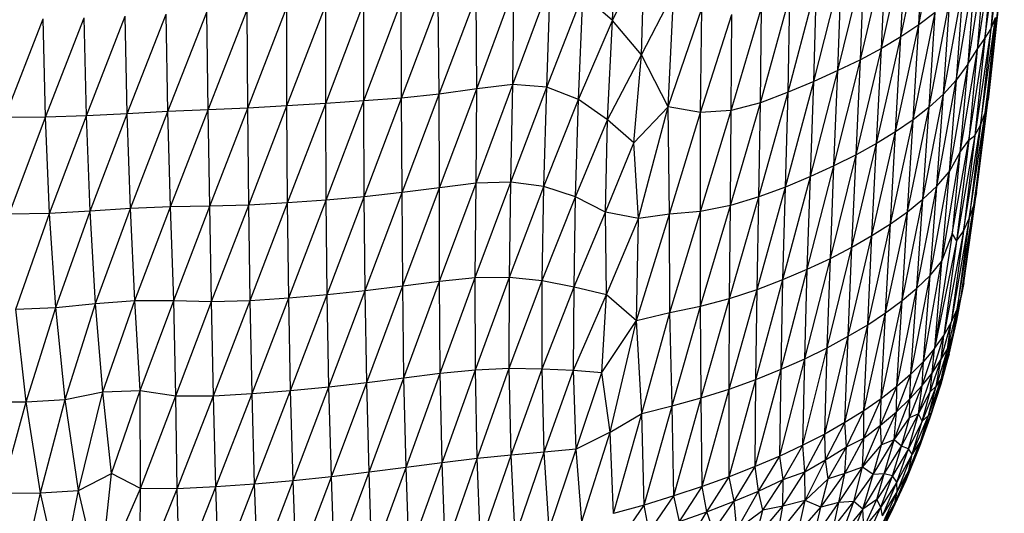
# Paper-space layout '_Dimétrica' of a CAD drawing. Header units: millimetres. Extents: x -212 to 188, y -228 to 468.
# Tile 11 of 24: x -14 to 93, y -153 to -99. Entities that reach past the tile are written whole.
import ezdxf

# ---------------------------------------------------------------- set-up
doc = ezdxf.new("R2010")
doc.units = ezdxf.units.MM

psp = doc.layouts.new('_Dimétrica')

# ---------------------------------------------------------------- linework, layer by layer
at = {"color": 7, "linetype": 'Continuous', "lineweight": 25}
for p, q in [((50.62, -99.39), (51.22, -87.03)), ((84.12, -99.84), (86.53, -87.79)), ((82.17, -101.16), (84.71, -89.15)), ((84.12, -99.84), (84.71, -89.15)), ((93.48, -88.42), (91.99, -100.31)), ((91.35, -101.34), (92.95, -89.68)), ((92.95, -89.68), (91.99, -100.31)), ((80.04, -102.44), (82.71, -90.49)), ((82.17, -101.16), (82.71, -90.49)), ((92.24, -90.96), (90.52, -102.54)), ((92.24, -90.96), (91.35, -101.34)), ((50.62, -99.39), (54.13, -92.22)), ((53.81, -103.12), (54.13, -92.22)), ((77.74, -103.67), (80.52, -91.79)), ((80.04, -102.44), (80.52, -91.79)), ((91.34, -92.4), (89.47, -104.15)), ((91.34, -92.4), (90.52, -102.54)), ((75.28, -104.86), (78.17, -93.01)), ((77.74, -103.67), (78.17, -93.01)), ((72.64, -106.04), (75.65, -94.2)), ((75.28, -104.86), (75.65, -94.2)), ((88.22, -105.91), (90.24, -94)), ((90.24, -94), (89.47, -104.15)), ((35.77, -106.84), (39.86, -95.8)), ((39.74, -106.38), (43.81, -95.39)), ((39.74, -106.38), (39.86, -95.8)), ((43.46, -106.68), (43.81, -95.39)), ((69.83, -107.23), (72.94, -95.41)), ((72.64, -106.04), (72.94, -95.41)), ((86.82, -107.45), (88.97, -95.6)), ((88.97, -95.6), (88.22, -105.91)), ((31.67, -107.45), (35.71, -96.73)), ((35.77, -106.84), (35.71, -96.73)), ((43.46, -106.68), (47.39, -96.57)), ((46.89, -108.03), (47.39, -96.57)), ((50.62, -99.39), (47.39, -96.57)), ((53.81, -103.12), (57.31, -96.32)), ((56.72, -108.81), (57.31, -96.32)), ((66.81, -108.37), (70.03, -96.74)), ((69.83, -107.23), (70.03, -96.74)), ((91.7, -108.06), (93.01, -96.26)), ((10.74, -108.96), (15, -97.93)), ((15.02, -108.72), (15, -97.93)), ((15.02, -108.72), (19.26, -97.65)), ((19.26, -108.45), (23.43, -97.44)), ((19.26, -108.45), (19.26, -97.65)), ((23.43, -108.18), (27.51, -97.34)), ((23.43, -108.18), (23.43, -97.44)), ((27.55, -107.89), (27.51, -97.34)), ((27.55, -107.89), (31.56, -97.28)), ((31.67, -107.45), (31.56, -97.28)), ((63.6, -109.24), (66.91, -97.98)), ((66.81, -108.37), (66.91, -97.98)), ((85.25, -108.87), (87.52, -97.08)), ((86.82, -107.45), (87.52, -97.08)), ((91.38, -109.48), (92.84, -97.68)), ((92.84, -97.68), (91.7, -108.06)), ((-6.91, -109.8), (-2.66, -98.91)), ((-2.45, -109.58), (-2.66, -98.91)), ((-2.45, -109.58), (1.82, -98.7)), ((1.99, -109.35), (1.82, -98.7)), ((1.99, -109.35), (6.26, -98.46)), ((6.39, -109.15), (6.26, -98.46)), ((6.39, -109.15), (10.66, -98.2)), ((10.74, -108.96), (10.66, -98.2)), ((56.72, -108.81), (60.4, -98.07)), ((60.24, -109.46), (60.4, -98.07)), ((60.24, -109.46), (63.66, -98.71)), ((63.6, -109.24), (63.66, -98.71)), ((83.5, -110.24), (85.91, -98.49)), ((85.91, -98.49), (84.12, -99.84)), ((85.25, -108.87), (85.91, -98.49)), ((90.89, -110.83), (92.5, -99.06)), ((92.5, -99.06), (91.38, -109.48)), ((91.99, -100.31), (92.5, -99.06)), ((-15.85, -110), (-11.66, -99.18)), ((-11.38, -109.95), (-11.66, -99.18)), ((-11.38, -109.95), (-7.16, -99.08)), ((-6.91, -109.8), (-7.16, -99.08)), ((46.89, -108.03), (50.62, -99.39)), ((50.07, -110.24), (50.62, -99.39)), ((53.81, -103.12), (50.62, -99.39)), ((81.58, -111.56), (84.12, -99.84)), ((84.12, -99.84), (82.17, -101.16)), ((83.5, -110.24), (84.12, -99.84)), ((79.5, -112.84), (82.17, -101.16)), ((82.17, -101.16), (80.04, -102.44)), ((81.58, -111.56), (82.17, -101.16)), ((91.99, -100.31), (90.26, -111.96)), ((91.99, -100.31), (90.89, -110.83)), ((91.35, -101.34), (91.99, -100.31)), ((89.58, -112.48), (91.35, -101.34)), ((91.35, -101.34), (90.26, -111.96)), ((90.52, -102.54), (91.35, -101.34)), ((50.07, -110.24), (53.81, -103.12)), ((52.95, -112.75), (53.81, -103.12)), ((56.72, -108.81), (53.81, -103.12)), ((77.26, -114.09), (80.04, -102.44)), ((80.04, -102.44), (77.74, -103.67)), ((79.5, -112.84), (80.04, -102.44)), ((90.52, -102.54), (88.63, -113.82)), ((89.47, -104.15), (90.52, -102.54)), ((90.52, -102.54), (89.58, -112.48)), ((74.85, -115.29), (77.74, -103.67)), ((77.74, -103.67), (75.28, -104.86)), ((77.26, -114.09), (77.74, -103.67)), ((89.47, -104.15), (87.43, -115.92)), ((89.47, -104.15), (88.22, -105.91)), ((89.47, -104.15), (88.63, -113.82)), ((72.28, -116.46), (75.28, -104.86)), ((75.28, -104.86), (72.64, -106.04)), ((74.85, -115.29), (75.28, -104.86)), ((35.7, -117.19), (39.74, -106.38)), ((39.74, -106.38), (35.77, -106.84)), ((39.51, -117.05), (39.74, -106.38)), ((43.46, -106.68), (39.74, -106.38)), ((69.54, -117.61), (72.64, -106.04)), ((72.64, -106.04), (69.83, -107.23)), ((72.28, -116.46), (72.64, -106.04)), ((86.09, -117.51), (88.22, -105.91)), ((88.22, -105.91), (86.82, -107.45)), ((88.22, -105.91), (87.43, -115.92)), ((31.67, -107.45), (27.55, -107.89)), ((27.61, -118.21), (31.67, -107.45)), ((35.77, -106.84), (31.67, -107.45)), ((31.7, -117.67), (31.67, -107.45)), ((31.7, -117.67), (35.77, -106.84)), ((35.7, -117.19), (35.77, -106.84)), ((39.51, -117.05), (43.46, -106.68)), ((43.13, -117.54), (43.46, -106.68)), ((46.89, -108.03), (43.46, -106.68)), ((66.62, -118.69), (69.83, -107.23)), ((69.83, -107.23), (66.81, -108.37)), ((69.54, -117.61), (69.83, -107.23)), ((84.58, -118.94), (86.82, -107.45)), ((86.82, -107.45), (85.25, -108.87)), ((86.09, -117.51), (86.82, -107.45)), ((15.02, -108.72), (10.74, -108.96)), ((10.84, -119.57), (15.02, -108.72)), ((19.26, -108.45), (15.02, -108.72)), ((15.09, -119.33), (15.02, -108.72)), ((15.09, -119.33), (19.26, -108.45)), ((23.43, -108.18), (19.26, -108.45)), ((19.3, -119.02), (19.26, -108.45)), ((19.3, -119.02), (23.43, -108.18)), ((27.55, -107.89), (23.43, -108.18)), ((23.47, -118.66), (23.43, -108.18)), ((23.47, -118.66), (27.55, -107.89)), ((27.61, -118.21), (27.55, -107.89)), ((43.13, -117.54), (46.89, -108.03)), ((46.56, -118.69), (46.89, -108.03)), ((50.07, -110.24), (46.89, -108.03)), ((63.52, -119.63), (66.81, -108.37)), ((66.81, -108.37), (63.6, -109.24)), ((66.62, -118.69), (66.81, -108.37)), ((90.14, -119.63), (91.7, -108.06)), ((90.44, -118.18), (91.7, -108.06)), ((91.38, -109.48), (91.7, -108.06)), ((-6.91, -109.8), (-11.38, -109.95)), ((-10.94, -120.49), (-6.91, -109.8)), ((-2.45, -109.58), (-6.91, -109.8)), ((-6.52, -120.24), (-6.91, -109.8)), ((-6.52, -120.24), (-2.45, -109.58)), ((1.99, -109.35), (-2.45, -109.58)), ((-2.1, -119.95), (-2.45, -109.58)), ((-2.1, -119.95), (1.99, -109.35)), ((6.39, -109.15), (1.99, -109.35)), ((2.27, -119.76), (1.99, -109.35)), ((2.27, -119.76), (6.39, -109.15)), ((10.74, -108.96), (6.39, -109.15)), ((6.58, -119.68), (6.39, -109.15)), ((6.58, -119.68), (10.74, -108.96)), ((10.84, -119.57), (10.74, -108.96)), ((52.95, -112.75), (56.72, -108.81)), ((53.48, -121.03), (56.72, -108.81)), ((60.24, -109.46), (56.72, -108.81)), ((56.85, -120.57), (56.72, -108.81)), ((56.85, -120.57), (60.24, -109.46)), ((63.6, -109.24), (60.24, -109.46)), ((60.25, -120.26), (60.24, -109.46)), ((60.25, -120.26), (63.6, -109.24)), ((63.52, -119.63), (63.6, -109.24)), ((82.88, -120.3), (85.25, -108.87)), ((85.25, -108.87), (83.5, -110.24)), ((84.58, -118.94), (85.25, -108.87)), ((89.65, -121.06), (91.38, -109.48)), ((91.38, -109.48), (90.14, -119.63)), ((90.89, -110.83), (91.38, -109.48)), ((-11.38, -109.95), (-15.85, -110)), ((-15.37, -120.58), (-11.38, -109.95)), ((-10.94, -120.49), (-11.38, -109.95)), ((46.56, -118.69), (50.07, -110.24)), ((49.85, -120.34), (50.07, -110.24)), ((52.95, -112.75), (50.07, -110.24)), ((81.02, -121.63), (83.5, -110.24)), ((83.5, -110.24), (81.58, -111.56)), ((82.88, -120.3), (83.5, -110.24)), ((89.01, -122.42), (90.89, -110.83)), ((90.89, -110.83), (89.65, -121.06)), ((90.26, -111.96), (90.89, -110.83)), ((78.99, -122.92), (81.58, -111.56)), ((81.58, -111.56), (79.5, -112.84)), ((81.02, -121.63), (81.58, -111.56)), ((90.26, -111.96), (88.26, -123.53)), ((90.26, -111.96), (89.01, -122.42)), ((89.58, -112.48), (90.26, -111.96)), ((49.85, -120.34), (52.95, -112.75)), ((53.48, -121.03), (52.95, -112.75)), ((76.8, -124.18), (79.5, -112.84)), ((79.5, -112.84), (77.26, -114.09)), ((78.99, -122.92), (79.5, -112.84)), ((87.77, -122.73), (89.58, -112.48)), ((89.58, -112.48), (88.26, -123.53)), ((88.63, -113.82), (89.58, -112.48)), ((74.45, -125.41), (77.26, -114.09)), ((77.26, -114.09), (74.85, -115.29)), ((76.8, -124.18), (77.26, -114.09)), ((88.63, -113.82), (86.6, -125.73)), ((88.63, -113.82), (87.43, -115.92)), ((88.63, -113.82), (87.77, -122.73)), ((71.93, -126.59), (74.85, -115.29)), ((74.85, -115.29), (72.28, -116.46)), ((74.45, -125.41), (74.85, -115.29)), ((85.36, -127.27), (87.43, -115.92)), ((86.09, -117.51), (87.43, -115.92)), ((87.43, -115.92), (86.6, -125.73)), ((35.7, -117.19), (31.7, -117.67)), ((31.71, -127.89), (35.7, -117.19)), ((35.61, -127.51), (39.51, -117.05)), ((35.61, -127.51), (35.7, -117.19)), ((39.51, -117.05), (35.7, -117.19)), ((39.36, -127.45), (39.51, -117.05)), ((43.13, -117.54), (39.51, -117.05)), ((69.27, -127.73), (72.28, -116.46)), ((72.28, -116.46), (69.54, -117.61)), ((71.93, -126.59), (72.28, -116.46)), ((27.61, -118.21), (23.47, -118.66)), ((23.57, -128.92), (27.61, -118.21)), ((31.7, -117.67), (27.61, -118.21)), ((27.68, -128.41), (27.61, -118.21)), ((27.68, -128.41), (31.7, -117.67)), ((31.71, -127.89), (31.7, -117.67)), ((39.36, -127.45), (43.13, -117.54)), ((42.95, -127.82), (43.13, -117.54)), ((46.56, -118.69), (43.13, -117.54)), ((66.43, -128.82), (69.54, -117.61)), ((69.54, -117.61), (66.62, -118.69)), ((69.27, -127.73), (69.54, -117.61)), ((83.92, -128.67), (86.09, -117.51)), ((84.58, -118.94), (86.09, -117.51)), ((85.36, -127.27), (86.09, -117.51)), ((88.77, -129.53), (90.44, -118.18)), ((89.05, -128.07), (90.44, -118.18)), ((90.44, -118.18), (90.14, -119.63)), ((15.09, -119.33), (10.84, -119.57)), ((10.99, -130), (15.09, -119.33)), ((19.3, -119.02), (15.09, -119.33)), ((15.21, -129.72), (15.09, -119.33)), ((15.21, -129.72), (19.3, -119.02)), ((23.47, -118.66), (19.3, -119.02)), ((19.41, -129.36), (19.3, -119.02)), ((19.41, -129.36), (23.47, -118.66)), ((23.57, -128.92), (23.47, -118.66)), ((42.95, -127.82), (46.56, -118.69)), ((46.45, -128.53), (46.56, -118.69)), ((49.85, -120.34), (46.56, -118.69)), ((63.43, -129.81), (66.62, -118.69)), ((66.62, -118.69), (63.52, -119.63)), ((66.43, -128.82), (66.62, -118.69)), ((82.3, -130.02), (84.58, -118.94)), ((82.88, -120.3), (84.58, -118.94)), ((83.92, -128.67), (84.58, -118.94)), ((-10.94, -120.49), (-15.37, -120.58)), ((-14.62, -130.95), (-10.94, -120.49)), ((-6.52, -120.24), (-10.94, -120.49)), ((-10.25, -130.78), (-10.94, -120.49)), ((-10.25, -130.78), (-6.52, -120.24)), ((-2.1, -119.95), (-6.52, -120.24)), ((-5.92, -130.35), (-6.52, -120.24)), ((-5.92, -130.35), (-2.1, -119.95)), ((2.27, -119.76), (-2.1, -119.95)), ((-1.6, -130.01), (-2.1, -119.95)), ((-1.6, -130.01), (2.27, -119.76)), ((6.58, -119.68), (2.27, -119.76)), ((2.63, -130.02), (2.27, -119.76)), ((2.63, -130.02), (6.58, -119.68)), ((10.84, -119.57), (6.58, -119.68)), ((6.78, -130.13), (6.58, -119.68)), ((6.78, -130.13), (10.84, -119.57)), ((10.99, -130), (10.84, -119.57)), ((46.45, -128.53), (49.85, -120.34)), ((53.48, -121.03), (49.85, -120.34)), ((49.96, -129.35), (49.85, -120.34)), ((53.26, -132.21), (56.85, -120.57)), ((56.85, -120.57), (53.48, -121.03)), ((60.25, -120.26), (56.85, -120.57)), ((56.91, -131.32), (56.85, -120.57)), ((56.91, -131.32), (60.25, -120.26)), ((63.52, -119.63), (60.25, -120.26)), ((60.26, -130.64), (60.25, -120.26)), ((60.26, -130.64), (63.52, -119.63)), ((63.43, -129.81), (63.52, -119.63)), ((80.5, -131.36), (82.88, -120.3)), ((81.02, -121.63), (82.88, -120.3)), ((82.3, -130.02), (82.88, -120.3)), ((88.32, -130.98), (90.14, -119.63)), ((90.14, -119.63), (88.77, -129.53)), ((89.65, -121.06), (90.14, -119.63)), ((49.96, -129.35), (53.48, -121.03)), ((53.26, -132.21), (53.48, -121.03)), ((78.54, -132.66), (81.02, -121.63)), ((78.99, -122.92), (81.02, -121.63)), ((80.5, -131.36), (81.02, -121.63)), ((89.65, -121.06), (87.67, -132.42)), ((89.65, -121.06), (88.32, -130.98)), ((89.01, -122.42), (89.65, -121.06)), ((87.77, -122.73), (85.83, -135.27)), ((87.77, -122.73), (86.6, -125.73)), ((89.01, -122.42), (86.85, -133.85)), ((89.01, -122.42), (87.67, -132.42)), ((87.77, -122.73), (88.26, -123.53)), ((88.26, -123.53), (89.01, -122.42)), ((76.4, -133.93), (78.99, -122.92)), ((76.8, -124.18), (78.99, -122.92)), ((78.54, -132.66), (78.99, -122.92)), ((88.26, -123.53), (85.83, -135.27)), ((88.26, -123.53), (86.85, -133.85)), ((74.11, -135.18), (76.8, -124.18)), ((74.45, -125.41), (76.8, -124.18)), ((76.4, -133.93), (76.8, -124.18)), ((71.67, -136.38), (74.45, -125.41)), ((71.93, -126.59), (74.45, -125.41)), ((74.11, -135.18), (74.45, -125.41)), ((84.64, -136.68), (86.6, -125.73)), ((85.36, -127.27), (86.6, -125.73)), ((86.6, -125.73), (85.83, -135.27)), ((69.06, -137.54), (71.93, -126.59)), ((69.27, -127.73), (71.93, -126.59)), ((71.67, -136.38), (71.93, -126.59)), ((27.68, -128.41), (31.71, -127.89)), ((27.81, -138.46), (31.71, -127.89)), ((31.71, -127.89), (35.61, -127.51)), ((31.79, -137.96), (31.71, -127.89)), ((31.79, -137.96), (35.61, -127.51)), ((35.61, -127.51), (39.36, -127.45)), ((35.63, -137.59), (35.61, -127.51)), ((35.63, -137.59), (39.36, -127.45)), ((39.34, -137.43), (39.36, -127.45)), ((39.34, -137.43), (42.95, -127.82)), ((39.36, -127.45), (42.95, -127.82)), ((42.92, -137.49), (42.95, -127.82)), ((42.95, -127.82), (46.45, -128.53)), ((66.3, -138.66), (69.27, -127.73)), ((66.43, -128.82), (69.27, -127.73)), ((69.06, -137.54), (69.27, -127.73)), ((83.27, -138.06), (85.36, -127.27)), ((83.92, -128.67), (85.36, -127.27)), ((84.64, -136.68), (85.36, -127.27)), ((88.3, -132.19), (89.05, -128.07)), ((89.05, -128.07), (88.77, -129.53)), ((19.41, -129.36), (23.57, -128.92)), ((19.6, -139.45), (23.57, -128.92)), ((23.57, -128.92), (27.68, -128.41)), ((23.74, -138.97), (23.57, -128.92)), ((23.74, -138.97), (27.68, -128.41)), ((27.81, -138.46), (27.68, -128.41)), ((42.92, -137.49), (46.45, -128.53)), ((46.37, -137.65), (46.45, -128.53)), ((46.45, -128.53), (49.96, -129.35)), ((63.4, -139.71), (66.43, -128.82)), ((63.43, -129.81), (66.43, -128.82)), ((66.3, -138.66), (66.43, -128.82)), ((81.72, -139.43), (83.92, -128.67)), ((82.3, -130.02), (83.92, -128.67)), ((83.27, -138.06), (83.92, -128.67)), ((-5.92, -130.35), (-1.6, -130.01)), ((-5.1, -140), (-1.6, -130.01)), ((-1.6, -130.01), (2.63, -130.02)), ((-1.03, -139.86), (-1.6, -130.01)), ((-1.03, -139.86), (2.63, -130.02)), ((2.63, -130.02), (6.78, -130.13)), ((2.87, -140.43), (2.63, -130.02)), ((2.87, -140.43), (6.78, -130.13)), ((6.78, -130.13), (10.99, -130)), ((6.99, -140.43), (6.78, -130.13)), ((6.99, -140.43), (10.99, -130)), ((10.99, -130), (15.21, -129.72)), ((11.2, -140.2), (10.99, -130)), ((11.2, -140.2), (15.21, -129.72)), ((15.21, -129.72), (19.41, -129.36)), ((15.41, -139.86), (15.21, -129.72)), ((15.41, -139.86), (19.41, -129.36)), ((19.6, -139.45), (19.41, -129.36)), ((46.37, -137.65), (49.96, -129.35)), ((49.44, -137.91), (49.96, -129.35)), ((49.96, -129.35), (53.26, -132.21)), ((60.26, -130.64), (63.43, -129.81)), ((60.33, -140.67), (63.43, -129.81)), ((63.4, -139.71), (63.43, -129.81)), ((80, -140.77), (82.3, -130.02)), ((80.5, -131.36), (82.3, -130.02)), ((81.72, -139.43), (82.3, -130.02)), ((87.85, -133.82), (88.77, -129.53)), ((88.3, -132.19), (88.77, -129.53)), ((88.77, -129.53), (88.32, -130.98)), ((-14.62, -130.95), (-10.25, -130.78)), ((-13.5, -141.09), (-14.62, -130.95)), ((-13.5, -141.09), (-10.25, -130.78)), ((-10.25, -130.78), (-5.92, -130.35)), ((-9.24, -140.84), (-10.25, -130.78)), ((-9.24, -140.84), (-5.92, -130.35)), ((-5.1, -140), (-5.92, -130.35)), ((53.26, -132.21), (56.91, -131.32)), ((53.82, -142.38), (56.91, -131.32)), ((56.91, -131.32), (60.26, -130.64)), ((57.14, -141.53), (56.91, -131.32)), ((57.14, -141.53), (60.26, -130.64)), ((60.33, -140.67), (60.26, -130.64)), ((78.11, -142.08), (80.5, -131.36)), ((78.54, -132.66), (80.5, -131.36)), ((80, -140.77), (80.5, -131.36)), ((87.26, -135.35), (88.32, -130.98)), ((87.67, -132.42), (88.32, -130.98)), ((87.85, -133.82), (88.32, -130.98)), ((49.44, -137.91), (53.26, -132.21)), ((50.38, -144.42), (53.26, -132.21)), ((53.82, -142.38), (53.26, -132.21)), ((86.57, -136.42), (87.67, -132.42)), ((86.85, -133.85), (87.67, -132.42)), ((87.26, -135.35), (87.67, -132.42)), ((87.43, -135.9), (88.3, -132.19)), ((87.85, -133.82), (88.3, -132.19)), ((76.05, -143.37), (78.54, -132.66)), ((76.4, -133.93), (78.54, -132.66)), ((78.11, -142.08), (78.54, -132.66)), ((73.83, -144.63), (76.4, -133.93)), ((74.11, -135.18), (76.4, -133.93)), ((76.05, -143.37), (76.4, -133.93)), ((85.58, -137.95), (86.85, -133.85)), ((85.83, -135.27), (86.85, -133.85)), ((86.57, -136.42), (86.85, -133.85)), ((86.61, -138.52), (87.85, -133.82)), ((87.26, -135.35), (87.85, -133.82)), ((87.43, -135.9), (87.85, -133.82)), ((71.45, -145.85), (74.11, -135.18)), ((71.67, -136.38), (74.11, -135.18)), ((73.83, -144.63), (74.11, -135.18)), ((84.5, -139.32), (85.83, -135.27)), ((85.83, -135.27), (84.64, -136.68)), ((85.58, -137.95), (85.83, -135.27)), ((87.26, -135.35), (86.02, -139.38)), ((86.57, -136.42), (87.26, -135.35)), ((86.61, -138.52), (87.26, -135.35)), ((68.92, -147.04), (71.67, -136.38)), ((69.06, -137.54), (71.67, -136.38)), ((71.45, -145.85), (71.67, -136.38)), ((83.15, -140.79), (84.64, -136.68)), ((84.64, -136.68), (83.27, -138.06)), ((84.5, -139.32), (84.64, -136.68)), ((85.37, -140.01), (86.57, -136.42)), ((85.58, -137.95), (86.57, -136.42)), ((86.02, -139.38), (86.57, -136.42)), ((86.56, -139.12), (87.43, -135.9)), ((87.43, -135.9), (86.61, -138.52)), ((31.79, -137.96), (35.63, -137.59)), ((31.99, -147.77), (35.63, -137.59)), ((35.63, -137.59), (39.34, -137.43)), ((35.82, -147.3), (35.63, -137.59)), ((35.82, -147.3), (39.34, -137.43)), ((39.34, -137.43), (42.92, -137.49)), ((39.53, -146.92), (39.34, -137.43)), ((39.53, -146.92), (42.92, -137.49)), ((42.92, -137.49), (46.37, -137.65)), ((43.15, -146.6), (42.92, -137.49)), ((43.15, -146.6), (46.37, -137.65)), ((46.37, -137.65), (49.44, -137.91)), ((46.65, -146.29), (46.37, -137.65)), ((66.23, -148.19), (69.06, -137.54)), ((66.3, -138.66), (69.06, -137.54)), ((68.92, -147.04), (69.06, -137.54)), ((23.74, -138.97), (27.81, -138.46)), ((24, -148.81), (27.81, -138.46)), ((27.81, -138.46), (31.79, -137.96)), ((28.04, -148.29), (27.81, -138.46)), ((28.04, -148.29), (31.79, -137.96)), ((31.99, -147.77), (31.79, -137.96)), ((46.65, -146.29), (49.44, -137.91)), ((50.38, -144.42), (49.44, -137.91)), ((63.4, -139.71), (66.3, -138.66)), ((63.4, -149.31), (66.3, -138.66)), ((66.23, -148.19), (66.3, -138.66)), ((81.69, -142.18), (83.27, -138.06)), ((83.27, -138.06), (81.72, -139.43)), ((83.15, -140.79), (83.27, -138.06)), ((84.08, -142.42), (85.58, -137.95)), ((84.5, -139.32), (85.58, -137.95)), ((85.17, -142.58), (86.61, -138.52)), ((85.37, -140.01), (85.58, -137.95)), ((85.53, -142.27), (86.61, -138.52)), ((86.61, -138.52), (86.02, -139.38)), ((86.56, -139.12), (86.61, -138.52)), ((-5.1, -140), (-1.03, -139.86)), ((-4.18, -148.93), (-1.03, -139.86)), ((-1.03, -139.86), (2.87, -140.43)), ((-1.01, -150.59), (-1.03, -139.86)), ((11.2, -140.2), (15.41, -139.86)), ((11.48, -150.11), (15.41, -139.86)), ((15.41, -139.86), (19.6, -139.45)), ((15.7, -149.74), (15.41, -139.86)), ((15.7, -149.74), (19.6, -139.45)), ((19.6, -139.45), (23.74, -138.97)), ((19.88, -149.3), (19.6, -139.45)), ((19.88, -149.3), (23.74, -138.97)), ((24, -148.81), (23.74, -138.97)), ((60.33, -140.67), (63.4, -139.71)), ((60.43, -150.38), (63.4, -139.71)), ((63.4, -149.31), (63.4, -139.71)), ((79.94, -143.67), (81.72, -139.43)), ((81.72, -139.43), (80, -140.77)), ((81.69, -142.18), (81.72, -139.43)), ((83.12, -142.84), (84.5, -139.32)), ((83.15, -140.79), (84.5, -139.32)), ((84.08, -142.42), (84.5, -139.32)), ((86.02, -139.38), (84.49, -143.21)), ((85.17, -142.58), (86.02, -139.38)), ((86.02, -139.38), (85.37, -140.01)), ((85.38, -142.8), (86.56, -139.12)), ((85.53, -142.27), (86.56, -139.12)), ((-13.5, -141.09), (-9.24, -140.84)), ((-11.92, -151.05), (-9.24, -140.84)), ((-9.24, -140.84), (-5.1, -140)), ((-7.79, -150.79), (-9.24, -140.84)), ((-7.79, -150.79), (-5.1, -140)), ((-4.18, -148.93), (-5.1, -140)), ((-1.01, -150.59), (2.87, -140.43)), ((2.87, -140.43), (6.99, -140.43)), ((3.03, -150.62), (2.87, -140.43)), ((3.03, -150.62), (6.99, -140.43)), ((6.99, -140.43), (11.2, -140.2)), ((7.24, -150.42), (6.99, -140.43)), ((7.24, -150.42), (11.2, -140.2)), ((11.48, -150.11), (11.2, -140.2)), ((57.14, -141.53), (60.33, -140.67)), ((57.33, -151.4), (60.33, -140.67)), ((60.43, -150.38), (60.33, -140.67)), ((80, -140.77), (78.11, -142.08)), ((78.13, -145.06), (80, -140.77)), ((79.94, -143.67), (80, -140.77)), ((81.42, -145.25), (83.15, -140.79)), ((81.69, -142.18), (83.15, -140.79)), ((83.12, -142.84), (83.15, -140.79)), ((84.08, -142.42), (85.37, -140.01)), ((84.49, -143.21), (85.37, -140.01)), ((-17.85, -141.13), (-13.5, -141.09)), ((-16.22, -151.08), (-13.5, -141.09)), ((-11.92, -151.05), (-13.5, -141.09)), ((53.82, -142.38), (57.14, -141.53)), ((54.09, -152.39), (57.14, -141.53)), ((57.33, -151.4), (57.14, -141.53)), ((78.11, -142.08), (76.05, -143.37)), ((76.21, -146.01), (78.11, -142.08)), ((78.13, -145.06), (78.11, -142.08)), ((50.38, -144.42), (53.82, -142.38)), ((50.73, -153.32), (53.82, -142.38)), ((54.09, -152.39), (53.82, -142.38)), ((79.94, -143.67), (81.69, -142.18)), ((80.04, -145.81), (81.69, -142.18)), ((81.42, -145.25), (81.69, -142.18)), ((81.42, -145.25), (83.12, -142.84)), ((82.25, -145.94), (84.08, -142.42)), ((82.25, -145.94), (83.12, -142.84)), ((82.99, -146.25), (84.08, -142.42)), ((84.49, -143.21), (82.99, -146.25)), ((84.08, -142.42), (83.12, -142.84)), ((83.39, -146.84), (85.17, -142.58)), ((83.39, -146.84), (84.49, -143.21)), ((84.49, -143.21), (84.08, -142.42)), ((84.25, -145.95), (85.53, -142.27)), ((84.25, -145.95), (85.38, -142.8)), ((84.33, -145.32), (85.53, -142.27)), ((84.33, -145.32), (85.17, -142.58)), ((85.17, -142.58), (84.49, -143.21)), ((85.53, -142.27), (85.17, -142.58)), ((85.38, -142.8), (85.53, -142.27)), ((76.05, -143.37), (73.83, -144.63)), ((73.93, -147.44), (76.05, -143.37)), ((76.21, -146.01), (76.05, -143.37)), ((77.97, -148.26), (79.94, -143.67)), ((78.13, -145.06), (79.94, -143.67)), ((80.04, -145.81), (79.94, -143.67)), ((50.38, -144.42), (46.65, -146.29)), ((47.26, -154.21), (50.38, -144.42)), ((50.73, -153.32), (50.38, -144.42)), ((73.83, -144.63), (71.45, -145.85)), ((71.65, -148.76), (73.83, -144.63)), ((73.93, -147.44), (73.83, -144.63)), ((76.04, -148.96), (78.13, -145.06)), ((76.21, -146.01), (78.13, -145.06)), ((77.97, -148.26), (78.13, -145.06)), ((79.13, -149.07), (81.42, -145.25)), ((81.42, -145.25), (80.04, -145.81)), ((80.32, -148.98), (81.42, -145.25)), ((82.25, -145.94), (81.42, -145.25)), ((83.04, -148.63), (84.33, -145.32)), ((84.33, -145.32), (83.39, -146.84)), ((84.25, -145.95), (84.33, -145.32)), ((46.65, -146.29), (43.15, -146.6)), ((43.68, -155.05), (46.65, -146.29)), ((47.26, -154.21), (46.65, -146.29)), ((71.45, -145.85), (68.92, -147.04)), ((69.29, -149.61), (71.45, -145.85)), ((71.65, -148.76), (71.45, -145.85)), ((73.93, -147.44), (76.21, -146.01)), ((74.22, -149.51), (76.21, -146.01)), ((76.04, -148.96), (76.21, -146.01)), ((77.97, -148.26), (80.04, -145.81)), ((79.13, -149.07), (80.04, -145.81)), ((80.32, -148.98), (82.25, -145.94)), ((81.25, -149.2), (82.25, -145.94)), ((82.99, -146.25), (81.25, -149.2)), ((81.72, -149.88), (82.99, -146.25)), ((82.99, -146.25), (82.25, -145.94)), ((82.74, -149.67), (84.25, -145.95)), ((83.39, -146.84), (82.99, -146.25)), ((83.04, -148.63), (84.25, -145.95)), ((35.82, -147.3), (31.99, -147.77)), ((32.33, -157.24), (35.82, -147.3)), ((39.53, -146.92), (35.82, -147.3)), ((36.2, -156.56), (35.82, -147.3)), ((36.2, -156.56), (39.53, -146.92)), ((43.15, -146.6), (39.53, -146.92)), ((39.99, -155.83), (39.53, -146.92)), ((39.99, -155.83), (43.15, -146.6)), ((43.68, -155.05), (43.15, -146.6)), ((68.92, -147.04), (66.23, -148.19)), ((66.58, -150.87), (68.92, -147.04)), ((69.29, -149.61), (68.92, -147.04)), ((71.65, -148.76), (73.93, -147.44)), ((71.7, -151.9), (73.93, -147.44)), ((74.22, -149.51), (73.93, -147.44)), ((83.39, -146.84), (81.72, -149.88)), ((81.76, -150.95), (83.39, -146.84)), ((83.04, -148.63), (83.39, -146.84)), ((28.04, -148.29), (24, -148.81)), ((24.33, -158.43), (28.04, -148.29)), ((31.99, -147.77), (28.04, -148.29)), ((28.37, -157.86), (28.04, -148.29)), ((28.37, -157.86), (31.99, -147.77)), ((32.33, -157.24), (31.99, -147.77)), ((66.23, -148.19), (63.4, -149.31)), ((63.94, -151.98), (66.23, -148.19)), ((66.58, -150.87), (66.23, -148.19)), ((75.37, -152.11), (77.97, -148.26)), ((77.97, -148.26), (76.04, -148.96)), ((77.01, -152.02), (77.97, -148.26)), ((79.13, -149.07), (77.97, -148.26)), ((-7.79, -150.79), (-4.18, -148.93)), ((-5.41, -160.71), (-4.18, -148.93)), ((-1.01, -150.59), (-4.18, -148.93)), ((19.88, -149.3), (15.7, -149.74)), ((16.06, -159.38), (19.88, -149.3)), ((24, -148.81), (19.88, -149.3)), ((20.23, -158.93), (19.88, -149.3)), ((20.23, -158.93), (24, -148.81)), ((24.33, -158.43), (24, -148.81)), ((63.4, -149.31), (60.43, -150.38)), ((60.94, -153.13), (63.4, -149.31)), ((63.94, -151.98), (63.4, -149.31)), ((66.58, -150.87), (69.29, -149.61)), ((67.07, -152.95), (69.29, -149.61)), ((69.26, -152.53), (71.65, -148.76)), ((69.26, -152.53), (69.29, -149.61)), ((69.29, -149.61), (71.65, -148.76)), ((71.7, -151.9), (71.65, -148.76)), ((74.22, -149.51), (71.7, -151.9)), ((73.42, -152.61), (76.04, -148.96)), ((73.42, -152.61), (74.22, -149.51)), ((76.04, -148.96), (74.22, -149.51)), ((75.37, -152.11), (76.04, -148.96)), ((77.01, -152.02), (79.13, -149.07)), ((78, -152.86), (80.32, -148.98)), ((78, -152.86), (79.13, -149.07)), ((80.32, -148.98), (79.13, -149.07)), ((79.55, -151.78), (80.32, -148.98)), ((81.25, -149.2), (79.55, -151.78)), ((79.96, -152.64), (81.25, -149.2)), ((81.25, -149.2), (80.32, -148.98)), ((81.07, -153.28), (82.74, -149.67)), ((81.72, -149.88), (81.25, -149.2)), ((81.5, -152.2), (83.04, -148.63)), ((81.5, -152.2), (82.74, -149.67)), ((81.76, -150.95), (83.04, -148.63)), ((82.74, -149.67), (83.04, -148.63)), ((-5.41, -160.71), (-1.01, -150.59)), ((-1.06, -160.57), (-1.01, -150.59)), ((-1.06, -160.57), (3.03, -150.62)), ((3.03, -150.62), (-1.01, -150.59)), ((7.24, -150.42), (3.03, -150.62)), ((3.27, -160.36), (3.03, -150.62)), ((3.27, -160.36), (7.24, -150.42)), ((11.48, -150.11), (7.24, -150.42)), ((7.58, -160.1), (7.24, -150.42)), ((7.58, -160.1), (11.48, -150.11)), ((15.7, -149.74), (11.48, -150.11)), ((11.84, -159.77), (11.48, -150.11)), ((11.84, -159.77), (15.7, -149.74)), ((16.06, -159.38), (15.7, -149.74)), ((60.43, -150.38), (57.33, -151.4)), ((57.95, -154.21), (60.43, -150.38)), ((60.94, -153.13), (60.43, -150.38)), ((81.72, -149.88), (79.96, -152.64)), ((80.17, -153.58), (81.72, -149.88)), ((81.76, -150.95), (81.72, -149.88)), ((-16.22, -151.08), (-11.92, -151.05)), ((-14.16, -160.81), (-11.92, -151.05)), ((-11.92, -151.05), (-7.79, -150.79)), ((-9.78, -160.79), (-11.92, -151.05)), ((-9.78, -160.79), (-7.79, -150.79)), ((-5.41, -160.71), (-7.79, -150.79)), ((57.33, -151.4), (54.09, -152.39)), ((54.62, -155.32), (57.33, -151.4)), ((57.95, -154.21), (57.33, -151.4)), ((63.94, -151.98), (66.58, -150.87)), ((64.24, -155.07), (66.58, -150.87)), ((67.07, -152.95), (66.58, -150.87)), ((79.55, -151.78), (78, -152.86)), ((78.12, -154.9), (79.55, -151.78)), ((79.96, -152.64), (79.55, -151.78)), ((80.1, -154.65), (81.76, -150.95)), ((80.17, -153.58), (81.76, -150.95)), ((81.5, -152.2), (81.76, -150.95)), ((54.09, -152.39), (50.73, -153.32)), ((51.37, -156.35), (54.09, -152.39)), ((54.62, -155.32), (54.09, -152.39)), ((60.94, -153.13), (63.94, -151.98)), ((61.67, -155.23), (63.94, -151.98)), ((64.24, -155.07), (63.94, -151.98)), ((66.26, -156.04), (69.26, -152.53)), ((69.26, -152.53), (67.07, -152.95)), ((68.7, -155.63), (71.7, -151.9)), ((68.7, -155.63), (69.26, -152.53)), ((71.7, -151.9), (69.26, -152.53)), ((70.91, -155.51), (71.7, -151.9)), ((70.91, -155.51), (73.42, -152.61)), ((73.42, -152.61), (71.7, -151.9)), ((72.57, -156.15), (75.37, -152.11)), ((72.57, -156.15), (73.42, -152.61)), ((75.37, -152.11), (73.42, -152.61)), ((74.79, -154.85), (77.01, -152.02)), ((74.79, -154.85), (75.37, -152.11)), ((77.01, -152.02), (75.37, -152.11)), ((75.71, -155.66), (77.01, -152.02)), ((78, -152.86), (75.71, -155.66)), ((76.25, -156.89), (78, -152.86)), ((78, -152.86), (77.01, -152.02)), ((78.12, -154.9), (78, -152.86)), ((79.96, -152.64), (78.12, -154.9)), ((78.41, -156.05), (79.96, -152.64)), ((79.78, -155.74), (81.5, -152.2)), ((80.17, -153.58), (79.96, -152.64)), ((80.1, -154.65), (81.5, -152.2)), ((81.07, -153.28), (81.5, -152.2)), ((57.95, -154.21), (60.94, -153.13)), ((58.4, -157.28), (60.94, -153.13)), ((61.67, -155.23), (60.94, -153.13)), ((64.24, -155.07), (67.07, -152.95)), ((66.26, -156.04), (67.07, -152.95)), ((79.78, -155.74), (81.07, -153.28))]:
    psp.add_line(p, q, dxfattribs=at)

doc.saveas('drawing.dxf')
